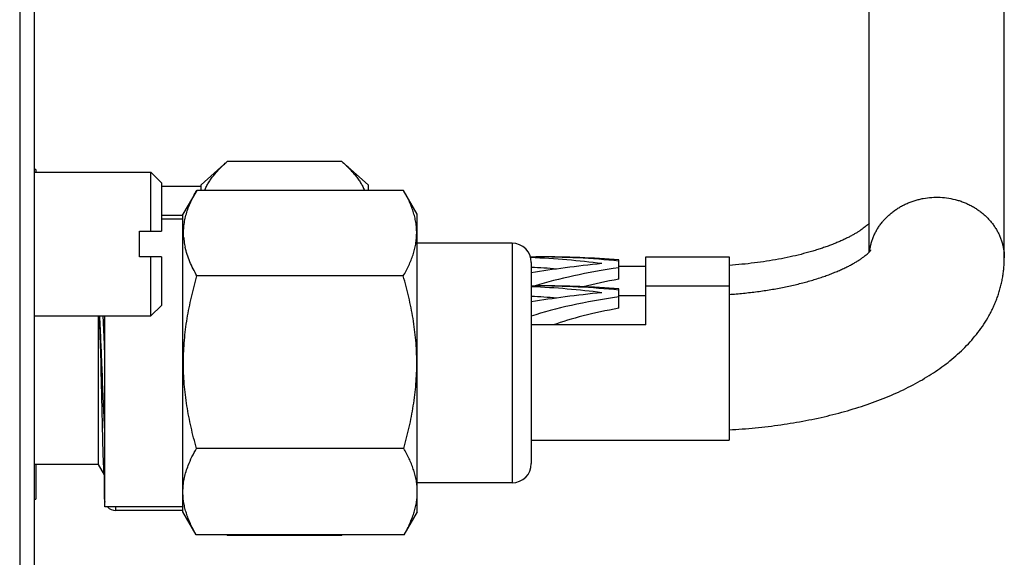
# Model space of a CAD drawing. Header units: inches. Extents: x 0 to 22, y 0 to 17.
# Tile 30 of 59: x 11.908 to 12.678, y 11.272 to 11.692. Entities that reach past the tile are written whole.
import ezdxf

# ---------------------------------------------------------------- set-up
doc = ezdxf.new("R2010")
doc.units = ezdxf.units.IN
doc.header["$LTSCALE"] = 1.21
doc.header["$MEASUREMENT"] = 0
doc.layers.get('0').update_dxf_attribs({"linetype": 'CONTINUOUS'})

msp = doc.modelspace()

# ---------------------------------------------------------------- linework, layer by layer
at = {"color": 7, "linetype": 'CONTINUOUS'}
for p, q in [((11.90766, 14.29714), (11.90766, 10.96489)), ((11.91891, 14.28964), (11.91891, 11.1952)), ((12.57254, 11.51067), (12.57254, 11.74783)), ((12.67829, 11.506), (12.67829, 11.74783)), ((11.92041, 11.57515), (11.91891, 11.57515)), ((11.92041, 11.57515), (11.92041, 11.57313)), ((12.04962, 11.56314), (12.07, 11.5815)), ((12.07, 11.5815), (12.07009, 11.58158)), ((12.15982, 11.58158), (12.07009, 11.58158)), ((12.15982, 11.58158), (12.15991, 11.5815)), ((12.18028, 11.56314), (12.15991, 11.5815)), ((11.91891, 11.57313), (12.01041, 11.57313)), ((12.01866, 11.56488), (12.01041, 11.57313)), ((12.01041, 11.527), (12.01041, 11.57313)), ((12.01866, 11.56488), (12.01866, 11.527)), ((12.04962, 11.56195), (12.01866, 11.56195)), ((12.04962, 11.55892), (12.04962, 11.56314)), ((12.18028, 11.56314), (12.18028, 11.55892)), ((12.0462, 11.55892), (12.03545, 11.5403)), ((12.20808, 11.55892), (12.0462, 11.55892)), ((12.21883, 11.5403), (12.20808, 11.55892)), ((12.03545, 11.53922), (12.01866, 11.53922)), ((12.03545, 11.53627), (12.01866, 11.53627)), ((12.03545, 11.30723), (12.03545, 11.5403)), ((12.21883, 11.30723), (12.21883, 11.5403)), ((12.00141, 11.527), (12.01866, 11.527)), ((12.00141, 11.50675), (12.00141, 11.527)), ((12.29308, 11.51752), (12.21883, 11.51752)), ((12.01866, 11.50675), (12.00141, 11.50675)), ((12.01041, 11.46063), (12.01041, 11.50675)), ((12.01866, 11.50675), (12.01866, 11.46888)), ((12.30734, 11.50687), (12.31168, 11.50687)), ((12.31168, 11.50687), (12.31481, 11.50687)), ((12.3977, 11.50687), (12.46295, 11.50687)), ((12.3977, 11.45357), (12.3977, 11.50687)), ((12.46295, 11.50687), (12.46295, 11.36339)), ((12.30808, 11.50252), (12.30808, 11.34502)), ((12.3767, 11.48936), (12.3767, 11.5045)), ((12.3977, 11.49937), (12.3767, 11.49937)), ((12.20785, 11.4919), (12.04643, 11.4919)), ((12.30808, 11.48414), (12.31168, 11.48414)), ((12.31168, 11.48413), (12.31481, 11.48414)), ((12.3977, 11.48414), (12.46295, 11.48414)), ((12.3767, 11.46663), (12.3767, 11.48177)), ((12.3767, 11.47664), (12.3977, 11.47664)), ((12.01866, 11.46888), (12.01041, 11.46063)), ((11.91891, 11.46063), (12.01041, 11.46063)), ((11.96908, 11.46063), (11.96908, 11.34427)), ((11.97433, 11.31127), (11.97433, 11.46063)), ((12.3977, 11.45357), (12.30808, 11.45357)), ((11.9707, 11.44194), (11.97077, 11.4384)), ((11.97077, 11.4384), (11.97106, 11.42387)), ((11.97134, 11.43827), (11.97126, 11.44009)), ((11.97193, 11.42395), (11.97134, 11.43827)), ((11.97106, 11.42387), (11.9712, 11.41725)), ((11.97235, 11.41345), (11.97193, 11.42395)), ((11.9712, 11.41725), (11.97137, 11.40894)), ((11.97254, 11.4089), (11.97235, 11.41345)), ((11.97137, 11.40894), (11.97269, 11.35274)), ((11.97433, 11.36994), (11.97254, 11.4089)), ((12.30808, 11.36339), (12.46295, 11.36339)), ((11.97269, 11.35274), (11.97317, 11.34097)), ((12.20821, 11.3569), (12.04607, 11.3569)), ((11.96908, 11.34427), (11.91891, 11.34427)), ((11.92041, 11.34427), (11.92041, 11.31715)), ((11.96908, 11.34427), (11.97368, 11.33629)), ((11.97379, 11.33629), (11.97433, 11.33722)), ((11.97403, 11.31717), (11.97403, 11.33671)), ((12.29308, 11.33002), (12.21883, 11.33002)), ((11.91891, 11.31715), (11.92041, 11.31715)), ((12.03545, 11.31127), (11.97433, 11.31127)), ((12.03545, 11.30831), (11.98289, 11.30831)), ((12.04584, 11.28924), (12.03545, 11.30723)), ((12.21883, 11.30723), (12.20844, 11.28924)), ((12.20844, 11.28924), (12.04584, 11.28924)), ((12.06987, 11.28924), (12.07029, 11.28886)), ((12.15961, 11.28886), (12.07029, 11.28886)), ((12.16004, 11.28924), (12.15961, 11.28886))]:
    msp.add_line(p, q, dxfattribs=at)
at = {"color": 9, "linetype": 'CONTINUOUS'}
for p, q in [((12.29308, 11.51752), (12.29308, 11.33002)), ((11.97395, 11.43852), (11.97297, 11.46109)), ((11.97433, 11.42947), (11.97395, 11.43852)), ((11.98289, 11.30831), (11.98289, 11.31127))]:
    msp.add_line(p, q, dxfattribs=at)
at = {"color": 7, "linetype": 'CONTINUOUS'}
for centre, radius, start, end in [((12.08859, 11.52584), 0.05269, 184.41583, 190.0939), ((12.09145, 11.52634), 0.0556, 190.08568, 192.32647), ((12.29308, 11.50252), 0.015, 0, 90), ((5.9845, 11.32176), 5.9874, 1.150129, 1.331485), ((5.9256, 11.18979), 6.05084, 2.370768, 2.567946), ((12.29308, 11.34502), 0.015, 270, 360), ((11.98289, 11.31717), 0.00886, 180, 194.46892), ((11.98289, 11.31717), 0.00886, 221.81091, 270), ((12.15917, 11.387), 0.1324, 227.5926, 227.83612), ((12.07108, 11.38662), 0.13189, 312.16341, 312.40786)]:
    msp.add_arc(centre, radius, start, end, dxfattribs=at)
for centre, major_axis, ratio, start_param, end_param in [((12.27758, 11.4465), (0.20848, -0.00002), 0.2896, 1.147339, 1.426381), ((12.30881, 11.4465), (0.2081, -0.00002), 0.290129, 1.238504, 1.557046), ((12.31475, 11.4465), (0.22302, 0.00002), 0.27072, 1.289291, 1.570525), ((12.47688, 11.4465), (0.27651, 0.00002), 0.218346, 1.994264, 2.2275), ((12.27758, 11.4465), (0.18258, -0.00001), 0.2896, 1.292132, 1.403006), ((12.5018, 11.4465), (0.24406, 0.00002), 0.247382, 2.108953, 2.46743), ((12.27758, 11.42377), (0.20848, -0.00002), 0.2896, 1.147339, 1.424013), ((12.30881, 11.42377), (0.2081, -0.00002), 0.290129, 1.238504, 1.557046), ((12.31475, 11.42377), (0.22302, 0.00002), 0.27072, 1.289291, 1.570525), ((12.5018, 11.4465), (0.21374, 0.00001), 0.247382, 2.195997, 2.368785), ((12.5018, 11.42377), (0.24406, 0.00002), 0.247382, 2.108953, 2.487963), ((12.47688, 11.42377), (0.27651, 0.00002), 0.218346, 1.994264, 2.227501), ((12.27758, 11.42377), (0.18258, -0.00001), 0.2896, 1.292174, 1.403006), ((12.5018, 11.42377), (0.21374, 0.00001), 0.247382, 2.195997, 2.542103)]:
    msp.add_ellipse(centre, major_axis=major_axis, ratio=ratio, start_param=start_param, end_param=end_param, dxfattribs=at)
for points, knots in [([(12.05238, 11.55893), (12.0528, 11.55993), (12.05373, 11.56194), (12.0554, 11.56486), (12.05733, 11.56775), (12.05948, 11.57059), (12.06185, 11.57339), (12.06441, 11.57614), (12.06713, 11.57886), (12.06903, 11.58062), (12.07, 11.5815)], [0, 0, 0, 0, 0.113147, 0.229667, 0.349715, 0.473296, 0.600306, 0.730571, 0.863878, 1, 1, 1, 1]), ([(12.15991, 11.5815), (12.16088, 11.58062), (12.16278, 11.57886), (12.1655, 11.57614), (12.16806, 11.57339), (12.17042, 11.57059), (12.17258, 11.56775), (12.17451, 11.56486), (12.17617, 11.56194), (12.17711, 11.55993), (12.17753, 11.55893)], [0, 0, 0, 0, 0.136122, 0.269429, 0.399694, 0.526704, 0.650285, 0.770333, 0.886853, 1, 1, 1, 1]), ([(12.03605, 11.52178), (12.03593, 11.52334), (12.03586, 11.5257), (12.03599, 11.52884), (12.03627, 11.53198), (12.03689, 11.53591), (12.03805, 11.54059), (12.03959, 11.54524), (12.04148, 11.54986), (12.04369, 11.55443), (12.04534, 11.55743), (12.0462, 11.55892)], [0, 0, 0, 0, 0.120369, 0.180576, 0.240918, 0.362348, 0.485344, 0.610391, 0.737787, 0.86766, 1, 1, 1, 1]), ([(12.20785, 11.4919), (12.20863, 11.49325), (12.21014, 11.49596), (12.21286, 11.50142), (12.21512, 11.50698), (12.21677, 11.51265), (12.21767, 11.51689), (12.21823, 11.52114), (12.21843, 11.5254), (12.21827, 11.52967), (12.21774, 11.53392), (12.21687, 11.53816), (12.21526, 11.54383), (12.21304, 11.5494), (12.21035, 11.55486), (12.20886, 11.55757), (12.20808, 11.55892)], [0, 0, 0, 0, 0.066041, 0.130978, 0.257469, 0.319203, 0.380096, 0.440376, 0.500322, 0.560253, 0.620487, 0.681311, 0.742955, 0.869236, 0.934065, 1, 1, 1, 1]), ([(12.57254, 11.53311), (12.57227, 11.53283), (12.57165, 11.53224), (12.57061, 11.53131), (12.56935, 11.53027), (12.56787, 11.52914), (12.56618, 11.52794), (12.56428, 11.52669), (12.56217, 11.52539), (12.55986, 11.52406), (12.55736, 11.52271), (12.55467, 11.52135), (12.5518, 11.51999), (12.54876, 11.51864), (12.54556, 11.5173), (12.54219, 11.51598), (12.53868, 11.5147), (12.53503, 11.51344), (12.53124, 11.51222), (12.52596, 11.51063), (12.51907, 11.50875), (12.51047, 11.50673), (12.5015, 11.50493), (12.49221, 11.50336), (12.48265, 11.50204), (12.47287, 11.50097), (12.46627, 11.50043), (12.46295, 11.50021)], [0, 0, 0, 0, 0.010005, 0.022073, 0.036145, 0.052153, 0.070022, 0.089672, 0.111022, 0.13399, 0.158497, 0.184467, 0.211825, 0.240499, 0.270421, 0.301525, 0.333747, 0.367027, 0.401307, 0.436529, 0.509579, 0.585761, 0.664671, 0.745922, 0.829139, 0.913952, 1, 1, 1, 1]), ([(12.04643, 11.4919), (12.04537, 11.49373), (12.04336, 11.49739), (12.04074, 11.50301), (12.03861, 11.50869), (12.03756, 11.51254), (12.03713, 11.51447)], [0, 0, 0, 0, 0.258688, 0.511449, 0.758348, 1, 1, 1, 1]), ([(12.46295, 11.47748), (12.46667, 11.47773), (12.47404, 11.47835), (12.48494, 11.4796), (12.49555, 11.48118), (12.50417, 11.48276), (12.51086, 11.48417), (12.51572, 11.48529), (12.52045, 11.48648), (12.52504, 11.48773), (12.52949, 11.48903), (12.53378, 11.49039), (12.53791, 11.49179), (12.54186, 11.49324), (12.54562, 11.49472), (12.54919, 11.49623), (12.55255, 11.49775), (12.55569, 11.49928), (12.5586, 11.50081), (12.56127, 11.50231), (12.56334, 11.50357), (12.56486, 11.50455), (12.56623, 11.50547), (12.56777, 11.50657), (12.5694, 11.50783), (12.57077, 11.50898), (12.57173, 11.50986), (12.57237, 11.51049), (12.57276, 11.51089), (12.57308, 11.51125), (12.57335, 11.51156), (12.57356, 11.51181), (12.57371, 11.51201), (12.57381, 11.51215), (12.57387, 11.51223), (12.57389, 11.51226)], [0, 0, 0, 0, 0.094465, 0.187358, 0.278178, 0.366414, 0.409401, 0.451545, 0.492776, 0.533024, 0.572217, 0.610281, 0.647137, 0.682707, 0.716907, 0.74965, 0.780845, 0.810397, 0.838207, 0.864171, 0.888181, 0.89942, 0.910129, 0.929902, 0.947393, 0.9625, 0.975132, 0.980499, 0.985222, 0.989298, 0.992725, 0.995504, 0.997638, 0.999133, 1, 1, 1, 1]), ([(12.46296, 11.37155), (12.46637, 11.37172), (12.47318, 11.37216), (12.48335, 11.37302), (12.49343, 11.37411), (12.5034, 11.37542), (12.51324, 11.37694), (12.52293, 11.37867), (12.53247, 11.38062), (12.54182, 11.38278), (12.55099, 11.38515), (12.55994, 11.38773), (12.56868, 11.39052), (12.57718, 11.39351), (12.58545, 11.39672), (12.59346, 11.40014), (12.60121, 11.40377), (12.6087, 11.40763), (12.61591, 11.41172), (12.62283, 11.41604), (12.62838, 11.41986), (12.63266, 11.42305), (12.63681, 11.42631), (12.64181, 11.43056), (12.6475, 11.43596), (12.65282, 11.44167), (12.65776, 11.44769), (12.66228, 11.45404), (12.66566, 11.45959), (12.6681, 11.46419), (12.66981, 11.46771), (12.67137, 11.47131), (12.67279, 11.47497), (12.67406, 11.4787), (12.67517, 11.48249), (12.67612, 11.48633), (12.67691, 11.49021), (12.67752, 11.49412), (12.67796, 11.49807), (12.67823, 11.50203), (12.67829, 11.50468), (12.67829, 11.506)], [0, 0, 0, 0, 0.036914, 0.073636, 0.110112, 0.146292, 0.182127, 0.217573, 0.252589, 0.287139, 0.321191, 0.354721, 0.38771, 0.420145, 0.452024, 0.48335, 0.514138, 0.544409, 0.574197, 0.603544, 0.6325, 0.646851, 0.661127, 0.689486, 0.71765, 0.745689, 0.773671, 0.801657, 0.829697, 0.843751, 0.857832, 0.87194, 0.886077, 0.900242, 0.914435, 0.928653, 0.942893, 0.957153, 0.971428, 0.985709, 1, 1, 1, 1]), ([(12.04607, 11.3569), (12.04449, 11.36239), (12.04234, 11.37069), (12.03997, 11.38186), (12.03848, 11.3903), (12.03729, 11.39878), (12.03643, 11.40731), (12.03592, 11.41586), (12.03577, 11.42443), (12.03598, 11.43299), (12.03654, 11.44154), (12.03745, 11.45006), (12.03869, 11.45854), (12.04023, 11.46697), (12.04265, 11.47813), (12.04484, 11.48642), (12.04643, 11.4919)], [0, 0, 0, 0, 0.124987, 0.187488, 0.249989, 0.312491, 0.374994, 0.437497, 0.5, 0.562504, 0.625007, 0.687509, 0.750011, 0.812511, 0.875012, 1, 1, 1, 1]), ([(12.20821, 11.3569), (12.20978, 11.36239), (12.21194, 11.37069), (12.2143, 11.38186), (12.2158, 11.3903), (12.21699, 11.39878), (12.21784, 11.40731), (12.21836, 11.41586), (12.21851, 11.42443), (12.2183, 11.43299), (12.21773, 11.44154), (12.21682, 11.45006), (12.21559, 11.45854), (12.21405, 11.46697), (12.21163, 11.47813), (12.20944, 11.48642), (12.20785, 11.4919)], [0, 0, 0, 0, 0.124987, 0.187488, 0.249989, 0.312491, 0.374994, 0.437497, 0.5, 0.562504, 0.625007, 0.687509, 0.750011, 0.812511, 0.875012, 1, 1, 1, 1]), ([(12.03958, 11.34365), (12.04046, 11.34591), (12.04246, 11.35042), (12.04481, 11.35475), (12.04607, 11.3569)], [0, 0, 0, 0, 0.493216, 1, 1, 1, 1]), ([(12.21883, 11.32434), (12.21879, 11.32572), (12.21859, 11.32849), (12.21797, 11.33263), (12.21702, 11.33674), (12.21577, 11.34084), (12.21424, 11.3449), (12.21246, 11.34894), (12.21045, 11.35295), (12.20898, 11.35559), (12.20821, 11.3569)], [0, 0, 0, 0, 0.119744, 0.240283, 0.362103, 0.485601, 0.61104, 0.738568, 0.868233, 1, 1, 1, 1]), ([(12.03545, 11.32434), (12.0355, 11.32597), (12.03575, 11.32922), (12.03659, 11.33408), (12.03786, 11.33891), (12.03897, 11.34208), (12.03958, 11.34365)], [0, 0, 0, 0, 0.245577, 0.493283, 0.744436, 1, 1, 1, 1]), ([(11.97317, 11.34097), (11.97321, 11.34034), (11.97327, 11.33946), (11.97336, 11.33837), (11.97342, 11.33773), (11.97348, 11.3372), (11.97354, 11.33679), (11.9736, 11.3365), (11.97365, 11.33635), (11.97368, 11.33629)], [0, 0, 0, 0, 0.397877, 0.560222, 0.697919, 0.810801, 0.898737, 0.961695, 1, 1, 1, 1]), ([(12.04584, 11.28924), (12.04435, 11.29182), (12.04228, 11.29573), (12.03993, 11.3011), (12.03844, 11.30512), (12.03722, 11.30916), (12.03629, 11.31322), (12.03568, 11.31731), (12.03549, 11.32004), (12.03545, 11.3214)], [0, 0, 0, 0, 0.261215, 0.388707, 0.514135, 0.637655, 0.759535, 0.880162, 1, 1, 1, 1]), ([(12.20844, 11.28924), (12.20993, 11.29182), (12.212, 11.29573), (12.21434, 11.3011), (12.21584, 11.30512), (12.21706, 11.30916), (12.21798, 11.31322), (12.2186, 11.31731), (12.21879, 11.32004), (12.21883, 11.3214)], [0, 0, 0, 0, 0.261215, 0.388707, 0.514135, 0.637655, 0.759535, 0.880162, 1, 1, 1, 1])]:
    msp.add_open_spline(points, degree=3, knots=knots, dxfattribs=at)
at = {"color": 9, "linetype": 'CONTINUOUS'}
for points, knots in [([(12.60223, 11.54871), (12.60324, 11.54915), (12.60528, 11.54997), (12.60841, 11.55103), (12.61161, 11.55191), (12.61596, 11.55283), (12.62149, 11.55352), (12.62818, 11.55358), (12.63483, 11.55289), (12.64026, 11.55169), (12.64447, 11.55036), (12.64756, 11.54919), (12.65055, 11.54784), (12.65344, 11.54633), (12.65622, 11.54466), (12.65888, 11.54283), (12.6614, 11.54086), (12.66378, 11.53874), (12.66601, 11.53649), (12.66807, 11.53413), (12.66997, 11.53165), (12.67168, 11.52906), (12.67321, 11.52639), (12.67455, 11.52363), (12.67569, 11.5208), (12.67664, 11.51791), (12.67737, 11.51498), (12.6779, 11.51201), (12.67822, 11.50901), (12.67829, 11.507), (12.67829, 11.506)], [0, 0, 0, 0, 0.032032, 0.064206, 0.096501, 0.128897, 0.193872, 0.258963, 0.323972, 0.388703, 0.420921, 0.453004, 0.484934, 0.516695, 0.548272, 0.579656, 0.610837, 0.641812, 0.672578, 0.703138, 0.733495, 0.763659, 0.793641, 0.823456, 0.853121, 0.882658, 0.912089, 0.941439, 0.970733, 1, 1, 1, 1]), ([(12.57283, 11.51101), (12.57295, 11.51201), (12.57325, 11.514), (12.57392, 11.51694), (12.57479, 11.51984), (12.57587, 11.52269), (12.57714, 11.52547), (12.57861, 11.52817), (12.58026, 11.53079), (12.58209, 11.5333), (12.5841, 11.53571), (12.58627, 11.53799), (12.58859, 11.54015), (12.59107, 11.54217), (12.59368, 11.54405), (12.59641, 11.54578), (12.59927, 11.54734), (12.60123, 11.54827), (12.60223, 11.54871)], [0, 0, 0, 0, 0.060157, 0.120463, 0.180971, 0.241727, 0.302775, 0.364154, 0.425896, 0.488028, 0.550568, 0.61353, 0.676919, 0.740733, 0.804966, 0.869603, 0.934623, 1, 1, 1, 1])]:
    msp.add_open_spline(points, degree=3, knots=knots, dxfattribs=at)

doc.saveas('drawing.dxf')
